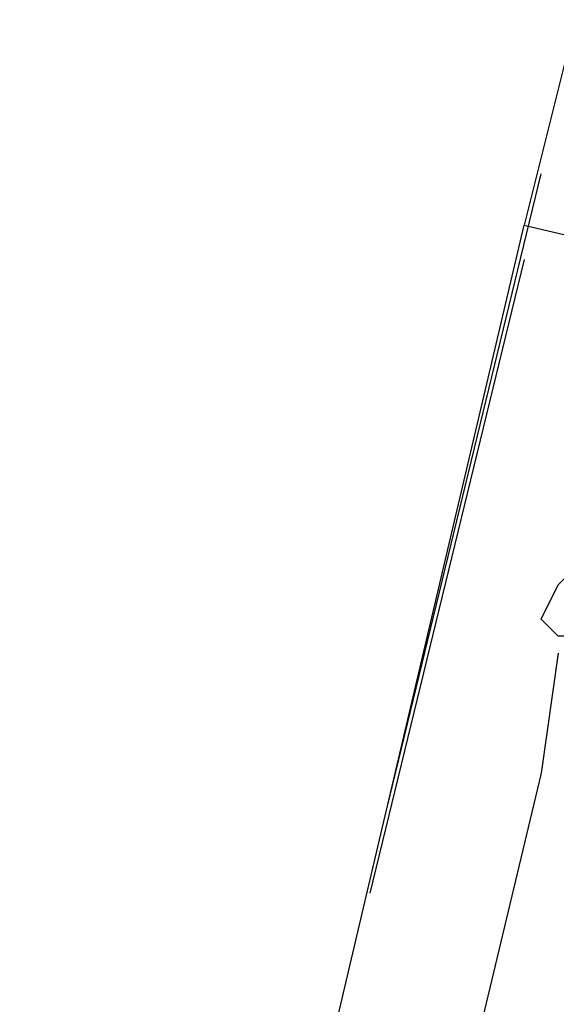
# Model space of a CAD drawing. Header units: feet. Extents: x -79 to 198, y -22 to 181.
# Tile 102 of 256: x 120.461 to 120.878, y 48.184 to 48.951. Entities that reach past the tile are written whole.
import ezdxf

# ---------------------------------------------------------------- set-up
doc = ezdxf.new("R2010")
doc.units = ezdxf.units.FT
doc.layers.add('A-LINEA', color=7, linetype='CONTINUOUS')

msp = doc.modelspace()

# ---------------------------------------------------------------- linework, layer by layer
at = {"layer": 'A-LINEA'}
for p, q in [((120.7467, 48.3378), (120.8667, 48.8311)), ((119.12, 41.4178), (120.8533, 48.7911)), ((120.8533, 48.7911), (120.8533, 48.7911)), ((120.8533, 48.7911), (120.8533, 48.7911)), ((120.8533, 48.7911), (120.8533, 48.7911)), ((120.8533, 48.7644), (120.7333, 48.2711)), ((120.88, 48.4578), (120.8667, 48.3644)), ((120.8667, 48.3644), (120.1067, 45.1911))]:
    msp.add_line(p, q, dxfattribs=at)
for points in [[(120.9067, 48.9378), (120.8933, 48.9511), (120.8533, 48.7911), (121.5333, 48.6311), (121.5333, 48.6444), (121.52, 48.6444)], [(120.9067, 48.9378), (120.8933, 48.9511), (120.8533, 48.7911), (121.5333, 48.6311), (121.5333, 48.6444), (121.52, 48.6444)], [(120.9067, 48.9378), (120.8933, 48.9511), (120.8533, 48.7911), (121.5333, 48.6311), (121.5333, 48.6444), (121.52, 48.6444)], [(120.8667, 48.4844), (120.88, 48.5111), (120.92, 48.5511), (120.9467, 48.5644), (120.9733, 48.5778)], [(120.92, 48.4844), (120.8933, 48.4711), (120.88, 48.4711), (120.8667, 48.4844)]]:
    msp.add_lwpolyline(points, dxfattribs=at)

doc.saveas('drawing.dxf')
